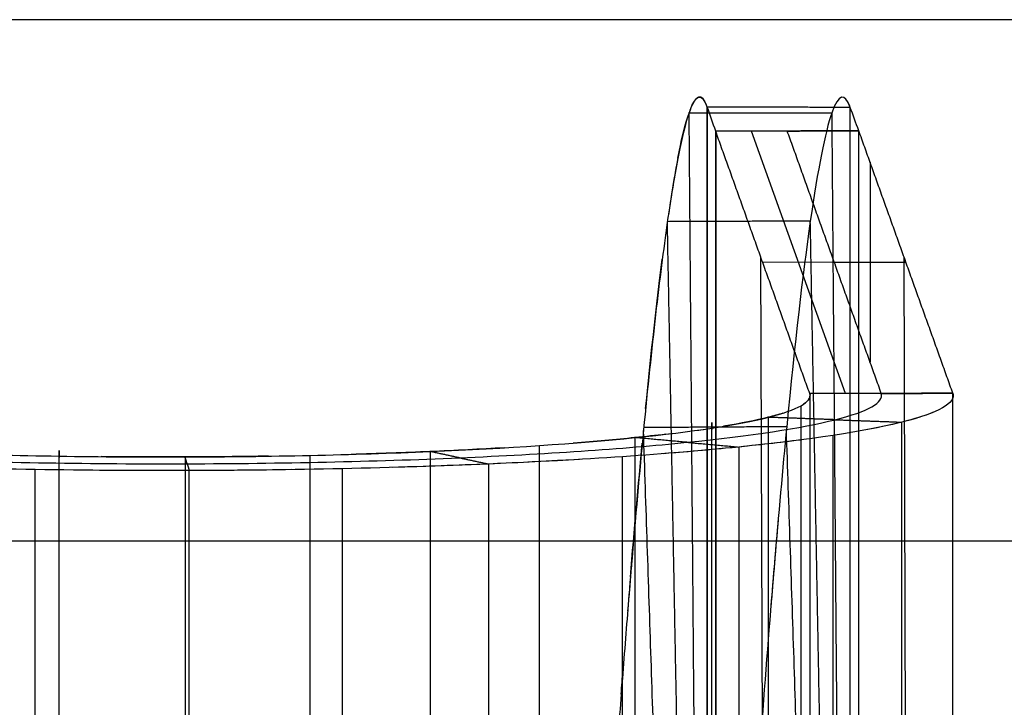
# Model space of a CAD drawing. Header units: millimetres. Extents: x -248 to 248, y -256 to 255.
# Tile 41 of 64: x -194 to -167, y 191 to 210. Entities that reach past the tile are written whole.
import ezdxf

# ---------------------------------------------------------------- set-up
doc = ezdxf.new("R2010")
doc.units = ezdxf.units.MM
doc.layers.add('Défaut', color=7, linetype='Continuous', true_color=0x000000)

msp = doc.modelspace()

# ---------------------------------------------------------------- linework, layer by layer
at = {"layer": 'Défaut'}
for p, q in [((-170.9553682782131, 199.4030778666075, 563.4660505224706), (-173.5822009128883, 206.7268951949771, 487.0260541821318)), ((-170.2699692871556, 205.8609188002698, 496.0644240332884), (-170.2699692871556, 200.2814990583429, 554.2978295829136)), ((-173.2192797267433, 173.0617464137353, 523.8460020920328), (-173.3174901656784, 203.1988079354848, 523.8493463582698)), ((-171.2695539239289, 203.0684201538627, 525.2102337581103), (-173.268381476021, 203.0618952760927, 525.2782975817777)), ((-171.2706001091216, 203.0713370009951, 525.1797901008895), (-169.2694305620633, 203.0713370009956, 525.1797901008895)), ((-169.2214483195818, 173.0743158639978, 523.7148125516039), (-169.3196587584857, 203.2113773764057, 523.7181568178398))]:
    msp.add_line(p, q, dxfattribs=at)
for points, degree in [([(-3.999999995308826, 209.8374714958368, 762.6912246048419), (-106.8871667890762, 209.8374971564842, 762.6912084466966), (-209.7743335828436, 209.8375228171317, 762.6911922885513)], 2), ([(-175.2992035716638, 207.3142879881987, 467.4893312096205), (-175.1333926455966, 207.7453983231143, 471.4853829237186), (-174.9794203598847, 207.7928616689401, 475.5235505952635), (-174.8401174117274, 207.4549627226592, 479.5303763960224)], 3), ([(-170.8250210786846, 207.3903503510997, 479.9320317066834), (-170.8542425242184, 207.4719021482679, 479.0816219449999), (-170.884134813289, 207.5360562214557, 478.2295700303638), (-170.9146706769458, 207.5828271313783, 477.3765854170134)], 3), ([(-175.6397729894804, 205.9749656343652, 459.7027112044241), (-175.5450350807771, 206.4636170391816, 461.7610378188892), (-175.4529879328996, 206.8486955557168, 463.8441315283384), (-175.3641105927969, 207.1278243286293, 465.9414970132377)], 3), ([(-171.3384444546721, 207.2335996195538, 466.4652927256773), (-173.3346840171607, 207.230568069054, 466.5970645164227), (-175.3309235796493, 207.2275365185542, 466.7288363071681)], 2), ([(-174.5817395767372, 206.7236360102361, 487.0600896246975), (-174.6596002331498, 206.9455813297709, 484.7895741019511), (-174.7393662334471, 207.1736585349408, 482.4628592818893), (-174.8172268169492, 207.3956036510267, 480.1923458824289)], 3), ([(-174.8172268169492, 207.3956036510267, 480.1923458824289), (-174.816274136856, 192.4612678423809, 478.7898610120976), (-174.8153214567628, 177.5269320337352, 477.3873761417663)], 2), ([(-170.8250209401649, 207.3903538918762, 479.9320320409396), (-172.821123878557, 207.3929787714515, 480.0621889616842), (-174.8172268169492, 207.3956036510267, 480.1923458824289)], 2), ([(-174.8153214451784, 177.5269320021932, 477.3873764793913), (-174.8162741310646, 192.4612678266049, 478.7898611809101), (-174.8172268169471, 207.3956036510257, 480.1923458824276)], 2), ([(-170.5840776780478, 206.7366778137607, 486.9239674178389), (-170.6643790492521, 206.9542753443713, 484.5939447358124), (-170.7447197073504, 207.1727528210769, 482.2620543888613), (-170.8250210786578, 207.3903503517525, 479.9320317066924)], 3), ([(-170.5840776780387, 206.7366779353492, 486.9239674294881), (-170.6644008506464, 206.9543345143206, 484.5933120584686), (-170.744697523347, 207.1726926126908, 482.2626981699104), (-170.8250209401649, 207.3903538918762, 479.9320320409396)], 3), ([(-170.8249819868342, 177.5275353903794, 477.0727835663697), (-170.8250014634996, 192.4589446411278, 478.5024078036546), (-170.8250209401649, 207.3903538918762, 479.9320320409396)], 2), ([(-170.58407767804, 206.7366778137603, 486.9239674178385), (-172.5829086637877, 206.7301570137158, 486.9920274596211), (-174.5817396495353, 206.7236362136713, 487.0600875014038)], 2), ([(-172.582908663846, 206.730157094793, 486.9920274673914), (-173.5823241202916, 206.7268965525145, 487.0260585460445), (-174.5817395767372, 206.7236360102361, 487.0600896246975)], 2), ([(-174.5817395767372, 206.7236360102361, 487.0600896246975), (-174.5817395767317, 191.7920128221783, 485.6294710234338), (-174.5817395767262, 176.8603896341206, 484.19885242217)], 2), ([(-171.9550237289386, 199.4001613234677, 563.4964958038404), (-173.2683816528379, 203.0618986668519, 525.2782927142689), (-174.5817395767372, 206.7236360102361, 487.0600896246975)], 2), ([(-172.582908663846, 206.730157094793, 486.9920274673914), (-171.5834931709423, 206.7334175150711, 486.9579974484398), (-170.5840776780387, 206.7366779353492, 486.9239674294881)], 2), ([(-169.9559526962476, 199.4059959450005, 563.4356127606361), (-171.2694306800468, 203.0680765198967, 525.2138201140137), (-172.582908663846, 206.730157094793, 486.9920274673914)], 2), ([(-170.5840777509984, 176.8734323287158, 484.0627281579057), (-170.5840777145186, 191.8050551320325, 485.4933477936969), (-170.5840776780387, 206.7366779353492, 486.9239674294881)], 2), ([(-167.9570299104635, 199.4122580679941, 563.370241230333), (-169.2705537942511, 203.0744680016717, 525.1471043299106), (-170.5840776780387, 206.7366779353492, 486.9239674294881)], 2), ([(-175.5358922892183, 206.4740498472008, 461.9937565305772), (-175.6528359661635, 205.9544795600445, 459.3753866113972), (-175.7743456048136, 205.2686090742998, 456.790272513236), (-175.89947778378, 204.4210794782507, 454.2591203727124)], 3), ([(-170.8249818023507, 177.5275350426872, 477.0727874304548), (-170.8249999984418, 191.514917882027, 478.4120232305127), (-170.8250185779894, 205.5023007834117, 479.7512583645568)], 2), ([(-171.938957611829, 204.2164905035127, 453.3437523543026), (-173.9352678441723, 204.2085764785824, 453.478158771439), (-175.9315780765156, 204.2006624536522, 453.6125651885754)], 2), ([(-176.5394190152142, 198.9874133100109, 442.3345472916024), (-176.3809636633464, 200.5865441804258, 445.051766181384), (-176.2251241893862, 201.9808608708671, 447.8896804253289), (-176.0736486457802, 203.1550857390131, 450.8161207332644)], 3), ([(-171.955017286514, 199.4001626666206, 563.4964957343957), (-171.923315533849, 199.3021575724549, 564.5203948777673), (-171.9820242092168, 199.2037283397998, 565.5487065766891), (-172.1280369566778, 199.1064456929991, 566.565023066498)], 3), ([(-171.9550237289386, 199.4001613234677, 563.4964958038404), (-171.9550240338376, 184.4685401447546, 562.0658773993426), (-171.9550243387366, 169.5369189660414, 560.6352589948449)], 2), ([(-169.9559526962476, 199.4059959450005, 563.4356127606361), (-170.9554882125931, 199.4030786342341, 563.4660542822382), (-171.9550237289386, 199.4001613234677, 563.4964958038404)], 2), ([(-167.9570299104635, 199.4122580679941, 563.370241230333), (-168.6233354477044, 199.4101567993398, 563.3921699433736), (-169.289642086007, 199.4080697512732, 563.4139604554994), (-169.9559526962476, 199.4059959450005, 563.4356127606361)], 3), ([(-167.9570298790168, 169.5490155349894, 560.5090043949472), (-167.9570298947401, 184.4806368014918, 561.9396228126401), (-167.9570299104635, 199.4122580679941, 563.370241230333)], 2), ([(-167.9569987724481, 169.5489296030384, 560.5099019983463), (-167.9569987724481, 184.480550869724, 561.940520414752), (-167.9569987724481, 199.4121721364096, 563.3711388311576)], 2), ([(-172.1958766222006, 169.2016155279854, 564.1382411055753), (-172.1958766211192, 184.1332370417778, 565.5688595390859), (-172.1958766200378, 199.0648585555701, 566.9994779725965)], 2), ([(-176.8429989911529, 198.1729258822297, 576.3169441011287), (-175.2292210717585, 198.3361553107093, 574.6119270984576), (-173.9521539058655, 198.5306372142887, 572.5803501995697), (-173.1176559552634, 198.7402873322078, 570.390217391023)], 3), ([(-169.3778991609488, 198.6049287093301, 571.8029796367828), (-170.4013543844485, 198.3480172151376, 574.4863773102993), (-171.9546369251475, 198.1114423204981, 576.9572863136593), (-173.9311643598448, 197.9113626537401, 579.0469264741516)], 3), ([(-173.1176559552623, 198.7402873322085, 570.3902173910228), (-173.1084218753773, 198.7426046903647, 570.3660088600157), (-173.099241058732, 198.7449240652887, 570.3417792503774), (-173.090113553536, 198.7472454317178, 570.3175288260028)], 3), ([(-173.1176559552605, 198.7402873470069, 570.3902173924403), (-173.1176559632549, 183.808665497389, 568.9595989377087), (-173.1176559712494, 168.8770436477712, 567.5289804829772)], 2), ([(-169.377899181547, 168.7416850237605, 568.9417427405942), (-169.3778991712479, 183.6733068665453, 570.3723611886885), (-169.3778991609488, 198.6049287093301, 571.8029796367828)], 2), ([(-175.7489960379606, 172.8110227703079, 457.0086032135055), (-176.174211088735, 185.5921650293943, 449.16101278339), (-176.5994261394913, 198.3733072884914, 441.3134223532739)], 2), ([(-172.599114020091, 198.4765187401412, 441.167497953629), (-174.5954199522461, 198.4647875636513, 441.3055369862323), (-176.5917258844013, 198.4530563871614, 441.4435760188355)], 2), ([(-171.7586575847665, 172.8110053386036, 456.6939358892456), (-172.1826951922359, 185.6043245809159, 448.8662480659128), (-172.6067380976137, 198.3976390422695, 441.0385527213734)], 2), ([(-182.5633185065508, 197.7845450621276, 580.3734347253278), (-180.417003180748, 197.8765132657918, 579.4130060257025), (-178.4561098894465, 198.009646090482, 578.0224867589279), (-176.8429989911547, 198.1729258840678, 576.3169441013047)], 3), ([(-182.5633185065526, 197.7845450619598, 580.3734347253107), (-180.4170031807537, 197.8765132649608, 579.413006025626), (-178.4561098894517, 198.0096460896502, 578.0224867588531), (-176.8429989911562, 198.1729258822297, 576.3169441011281)], 3), ([(-176.8429989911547, 198.1729258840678, 576.3169441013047), (-176.8429989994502, 183.2413040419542, 574.8863256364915), (-176.8429990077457, 168.3096821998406, 573.4557071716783)], 2), ([(-171.2971297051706, 168.3735908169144, 572.7863752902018), (-171.2971296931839, 183.3052126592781, 574.2169937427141), (-171.2971296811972, 198.2368345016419, 575.6476121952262)], 2), ([(-189.4077688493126, 197.6342805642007, 581.9420393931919), (-187.0555966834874, 197.6409911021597, 581.8723645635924), (-184.7092605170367, 197.6925039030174, 581.3346248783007), (-182.5633185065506, 197.7845450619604, 580.37343472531)], 3), ([(-182.5633185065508, 197.7845450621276, 580.3734347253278), (-182.5633185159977, 182.8529232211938, 578.9428162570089), (-182.5633185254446, 167.92130138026, 577.51219778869)], 2), ([(-173.9311643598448, 197.9113626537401, 579.0469264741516), (-175.9083588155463, 197.7113313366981, 581.1360407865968), (-178.2932455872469, 197.5493921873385, 582.8272168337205), (-180.9226439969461, 197.4366149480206, 584.0048437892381)], 3), ([(-179.5032071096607, 168.0887499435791, 575.7633702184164), (-179.5032070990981, 183.0203717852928, 577.1939886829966), (-179.5032070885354, 197.9519936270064, 578.624607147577)], 2), ([(-176.9649263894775, 194.2750001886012, 435.425922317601), (-176.8535855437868, 195.6151128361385, 437.1343571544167), (-176.7427229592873, 196.8668291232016, 438.9121359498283), (-176.6329358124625, 198.0230393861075, 440.7500230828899)], 3), ([(-173.9311643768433, 168.0481189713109, 576.1856895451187), (-173.9311643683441, 182.9797408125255, 577.6163080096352), (-173.9311643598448, 197.9113626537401, 579.0469264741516)], 2), ([(-196.3341632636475, 197.745014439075, 580.7838969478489), (-194.1342127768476, 197.6654457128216, 581.615574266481), (-191.7599431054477, 197.6274883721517, 582.0125611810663), (-189.4077688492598, 197.6342805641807, 581.9420393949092)], 3), ([(-196.3341632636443, 197.7450140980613, 580.7838969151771), (-194.1342142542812, 197.6654462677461, 581.6155737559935), (-191.7599462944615, 197.6274889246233, 582.0125606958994), (-189.4077688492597, 197.6342805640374, 581.9420393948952)], 3), ([(-189.4077688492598, 197.6342805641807, 581.9420393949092), (-189.4077688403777, 182.7026587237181, 580.5114209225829), (-189.4077688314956, 167.7710368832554, 579.0808024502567)], 2), ([(-185.9082073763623, 167.8141701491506, 578.6308183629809), (-185.9082073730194, 182.7457919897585, 580.0614368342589), (-185.9082073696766, 197.6774138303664, 581.4920553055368)], 2), ([(-177.182327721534, 167.7780255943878, 579.0064560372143), (-177.182327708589, 182.7096474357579, 580.437074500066), (-177.1823276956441, 197.641269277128, 581.8676929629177)], 2), ([(-189.2880567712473, 197.2529531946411, 585.9220216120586), (-192.1700957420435, 197.2447282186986, 586.0074922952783), (-195.0577632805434, 197.2909098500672, 585.5246669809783), (-197.7536096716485, 197.3883441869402, 584.5065248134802)], 3), ([(-193.5906554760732, 167.4177835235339, 582.766891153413), (-193.5906554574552, 182.3494053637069, 584.1975096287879), (-193.5906554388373, 197.2810272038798, 585.6281281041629)], 2), ([(-180.9226439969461, 197.4366149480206, 584.0048437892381), (-183.5524171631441, 197.3239085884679, 585.1817097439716), (-186.4060093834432, 197.261257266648, 585.8357041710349), (-189.2880567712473, 197.2529531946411, 585.9220216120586)], 3), ([(-189.2880567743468, 167.3897095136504, 583.060784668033), (-189.2880567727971, 182.3213313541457, 584.4914031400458), (-189.2880567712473, 197.2529531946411, 585.9220216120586)], 2), ([(-185.0107475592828, 167.4423902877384, 582.5111515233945), (-185.0107475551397, 182.374012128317, 583.94176999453), (-185.0107475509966, 197.3056339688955, 585.3723884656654)], 2), ([(-180.9226440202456, 167.5733712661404, 581.1436068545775), (-180.9226440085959, 182.5049931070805, 582.5742253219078), (-180.9226439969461, 197.4366149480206, 584.0048437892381)], 2), ([(-172.8367259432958, 195.8918930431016, 437.2661025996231), (-172.9056069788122, 195.1053080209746, 436.1697711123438), (-172.9747682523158, 194.2834494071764, 435.0987405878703), (-173.0440665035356, 193.4280208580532, 434.0552283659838)], 3), ([(-176.8333865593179, 195.8196353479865, 437.4801069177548), (-176.9027127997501, 195.02598960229, 436.3785176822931), (-176.9723167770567, 194.1966990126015, 435.3026401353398), (-177.0420536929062, 193.3334906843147, 434.2547106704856)], 3), ([(-3.999999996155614, 195.2852936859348, 736.8698378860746), (-111.2262624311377, 195.2852936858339, 736.8698378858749), (-218.4525248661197, 195.2852936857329, 736.8698378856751)], 2), ([(-177.2236642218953, 191.0126725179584, 431.5932482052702), (-177.2064660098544, 191.2393433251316, 431.8388879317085), (-177.1892681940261, 191.4640496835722, 432.0863399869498), (-177.1720729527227, 191.6867656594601, 432.3355706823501)], 3)]:
    msp.add_open_spline(points, degree=degree, dxfattribs=at)
for points, degree, knots in [([(-174.8172268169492, 207.3956036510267, 480.1923458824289), (-174.8946920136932, 207.6096134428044, 477.9399529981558), (-174.9768150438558, 207.7015883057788, 475.677318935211), (-175.1495134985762, 207.6421803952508, 471.1537553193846), (-175.2395244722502, 207.4912551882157, 468.9073667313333), (-175.4264451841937, 206.9519591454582, 464.4520111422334), (-175.5233992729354, 206.56367084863, 462.241823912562), (-175.7243228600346, 205.5487232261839, 457.8565911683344), (-175.8285217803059, 204.9199778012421, 455.6773981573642), (-176.0416758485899, 203.4322724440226, 451.4065806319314), (-176.1507322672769, 202.5731810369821, 449.3123918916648), (-176.3726495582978, 200.6346953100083, 445.2275193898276), (-176.484867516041, 199.5610851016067, 443.2485166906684), (-176.7112160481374, 197.2142451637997, 439.4250881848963), (-176.8254379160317, 195.9401832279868, 437.5789916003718), (-176.998345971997, 193.8776651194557, 434.9085745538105), (-177.0563258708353, 193.1638243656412, 434.0337525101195), (-177.172471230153, 191.6890426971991, 432.3228938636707), (-177.230343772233, 190.9318868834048, 431.4911117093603), (-177.4033720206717, 188.6021771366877, 429.0654473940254), (-177.5179397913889, 186.9716184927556, 427.5409630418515), (-177.7455437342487, 183.5592461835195, 424.6729585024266), (-177.8585799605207, 181.7774309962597, 423.3294401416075), (-178.0269594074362, 178.9887220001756, 421.4529305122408), (-178.0828896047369, 178.0397787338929, 420.8506062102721), (-178.194350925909, 176.1024844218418, 419.6931057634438), (-178.2497379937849, 175.1164942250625, 419.1395582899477), (-178.4133600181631, 172.1343440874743, 417.5686763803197), (-178.5196632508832, 170.1037803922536, 416.6344860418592), (-178.7268069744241, 165.9591711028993, 414.9883854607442), (-178.8276479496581, 163.8451298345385, 414.276463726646), (-178.9747949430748, 160.6111803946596, 413.3760264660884), (-179.0231562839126, 159.5226868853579, 413.1038657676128), (-179.1184765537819, 157.32426570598, 412.6166152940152), (-179.1655333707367, 156.211869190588, 412.4012211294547), (-179.303228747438, 152.8737145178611, 411.8480627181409), (-179.3907428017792, 150.6396566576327, 411.6008417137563), (-179.5573572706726, 146.1546043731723, 411.3451843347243), (-179.6364579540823, 143.9036105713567, 411.3367391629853), (-179.7112311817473, 141.6439055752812, 411.4511110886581)], 3, [0, 0, 0, 0, 6.752850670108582, 6.752850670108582, 13.50570134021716, 13.50570134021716, 20.25855201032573, 20.25855201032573, 27.01140268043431, 27.01140268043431, 33.76425335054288, 33.76425335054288, 40.51710402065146, 40.51710402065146, 47.26995469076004, 47.26995469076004, 50.64638002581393, 50.64638002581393, 54.02280536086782, 54.02280536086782, 60.77565603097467, 60.77565603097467, 67.52850670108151, 67.52850670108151, 70.90493203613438, 70.90493203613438, 74.28135737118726, 74.28135737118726, 81.03420804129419, 81.03420804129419, 87.78705871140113, 87.78705871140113, 91.16348404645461, 91.16348404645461, 94.53990938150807, 94.53990938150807, 101.292760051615, 101.292760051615, 108.045610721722, 108.045610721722, 108.045610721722, 108.045610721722]), ([(-170.8250209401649, 207.3903538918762, 479.9320320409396), (-170.9788899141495, 207.8197651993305, 475.4541076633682), (-171.1513542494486, 207.7668159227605, 470.930762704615), (-171.5255348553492, 206.7003833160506, 461.9998227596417), (-171.7272329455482, 205.6871638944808, 457.5924649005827), (-172.1506824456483, 202.7458171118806, 449.0950398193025), (-172.3724249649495, 200.8177614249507, 445.0051418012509), (-172.8258032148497, 196.1352760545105, 437.3298541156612), (-173.0574097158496, 193.3810438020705, 433.7450561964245), (-173.5199796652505, 187.1711937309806, 427.2433327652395), (-173.7508565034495, 183.7167990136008, 424.3275685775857), (-174.2014044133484, 176.264263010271, 419.2976811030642), (-174.4210212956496, 172.2671112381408, 417.1840763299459), (-174.8389176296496, 163.9130322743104, 413.8564140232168), (-175.0371809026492, 159.5564309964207, 412.6424830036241), (-175.4033083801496, 150.6832181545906, 411.1690499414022), (-175.5711508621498, 146.1668919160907, 410.9098590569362), (-175.7199100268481, 141.6737317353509, 411.135117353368)], 3, [-108.2326839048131, -108.2326839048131, -108.2326839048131, -108.2326839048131, -94.70359841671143, -94.70359841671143, -81.17451292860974, -81.17451292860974, -67.64542744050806, -67.64542744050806, -54.11634195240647, -54.11634195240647, -40.58725646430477, -40.58725646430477, -27.05817097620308, -27.05817097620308, -13.5290854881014, -13.5290854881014, 0, 0, 0, 0]), ([(-175.080905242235, 177.4534585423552, 470.4134376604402), (-175.0809055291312, 177.4534936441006, 470.4134335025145), (-175.0809058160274, 177.4535287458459, 470.4134293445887), (-175.2026570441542, 192.3497872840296, 468.6489148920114), (-175.3244082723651, 207.2460458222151, 466.884400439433)], 2, [-7.075194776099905e-05, -7.075194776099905e-05, -7.075194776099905e-05, 0, 0, 30.02526783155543, 30.02526783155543, 30.02526783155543]), ([(-171.0905665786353, 177.4534413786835, 470.0987662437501), (-171.0905669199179, 177.4534835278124, 470.0987613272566), (-171.0905672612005, 177.4535256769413, 470.0987564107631), (-171.2112076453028, 192.3528703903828, 468.3608194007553), (-171.3318491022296, 207.25221487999, 466.6228805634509)], 2, [-8.493925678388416e-05, -8.493925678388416e-05, -8.493925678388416e-05, 0, 0, 30.02527689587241, 30.02527689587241, 30.02527689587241]), ([(-174.5817396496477, 176.860389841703, 484.1988502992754), (-174.5817396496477, 176.8603902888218, 484.1988503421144), (-174.5817396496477, 176.8603907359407, 484.1988503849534), (-174.5817396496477, 191.7920134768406, 485.6294689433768), (-174.5817396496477, 206.7236362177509, 487.0600875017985)], 2, [-8.990897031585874e-07, -8.990897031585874e-07, -8.990897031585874e-07, 0, 0, 30.02527816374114, 30.02527816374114, 30.02527816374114]), ([(-175.3989649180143, 175.8622043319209, 463.4574089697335), (-175.3989653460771, 175.8622271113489, 463.4574010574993), (-175.39896577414, 175.862249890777, 463.4573931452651), (-175.6652334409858, 190.0317238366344, 458.5357509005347), (-175.9315011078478, 204.2011977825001, 453.6141086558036)], 2, [-4.826983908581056e-05, -4.826983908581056e-05, -4.826983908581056e-05, 0, 0, 30.02525895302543, 30.02525895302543, 30.02525895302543]), ([(-171.4086243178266, 175.8622012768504, 463.1427807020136), (-171.4086248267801, 175.8622284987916, 463.1427712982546), (-171.4086253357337, 175.8622557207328, 463.1427618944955), (-171.6736988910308, 190.0400072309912, 458.2450891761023), (-171.9387752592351, 204.2177571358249, 453.3474119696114)], 2, [-5.764992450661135e-05, -5.764992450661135e-05, -5.764992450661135e-05, 0, 0, 30.02527627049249, 30.02527627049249, 30.02527627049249]), ([(-209.9370645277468, 199.2912781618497, 564.6273783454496), (-209.8604238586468, 199.0418965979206, 567.2325087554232), (-209.2608204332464, 198.7941467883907, 569.8206798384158), (-207.1132996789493, 198.3390945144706, 574.5746532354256), (-205.565312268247, 198.1320603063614, 576.737653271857), (-201.7533333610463, 197.7899902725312, 580.3116541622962), (-199.4917849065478, 197.6551797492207, 581.720301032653), (-194.5959880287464, 197.4781785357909, 583.5701206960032), (-191.9650194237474, 197.4361090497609, 584.0100268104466), (-186.7308014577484, 197.4511247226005, 583.854034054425), (-184.1308381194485, 197.5082067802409, 583.2581670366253), (-179.3551243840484, 197.7129532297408, 581.1201114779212), (-177.1822343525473, 197.8604892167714, 579.5792638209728), (-173.5919289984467, 198.2237993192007, 575.7846067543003), (-172.1767541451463, 198.4393277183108, 573.533363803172), (-170.3188009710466, 198.9058883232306, 568.6598332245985), (-169.8758796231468, 199.1566012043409, 566.0408813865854), (-169.9559526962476, 199.4059959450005, 563.4356127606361)], 3, [0, 0, 0, 0, 7.904442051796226, 7.904442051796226, 15.80888410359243, 15.80888410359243, 23.71332615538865, 23.71332615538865, 31.61776820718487, 31.61776820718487, 39.52221025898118, 39.52221025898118, 47.4266523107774, 47.4266523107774, 55.33109436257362, 55.33109436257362, 63.23553641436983, 63.23553641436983, 63.23553641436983, 63.23553641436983]), ([(-173.1176559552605, 198.7402873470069, 570.3902173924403), (-172.6984321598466, 198.8456085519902, 569.2899680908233), (-172.392294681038, 198.9536440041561, 568.1613431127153), (-172.0989944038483, 199.1197148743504, 566.4264009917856), (-172.0293244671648, 199.1757445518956, 565.8410535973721), (-171.948433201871, 199.2877361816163, 564.6710549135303), (-171.9368357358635, 199.3438754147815, 564.0845515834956), (-171.9550237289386, 199.4001613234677, 563.4964958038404)], 3, [-7.074462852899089, -7.074462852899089, -7.074462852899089, -7.074462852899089, -3.537231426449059, -3.537231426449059, -1.76861571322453, -1.76861571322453, 0, 0, 0, 0]), ([(-169.9559526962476, 199.4059959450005, 563.4356127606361), (-168.9564206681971, 199.4089116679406, 563.4051712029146), (-167.9568886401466, 199.4118273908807, 563.3747296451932), (-167.9568885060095, 199.411827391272, 563.3747296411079), (-167.9568883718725, 199.4118273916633, 563.3747296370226)], 2, [-2.074312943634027e-13, -2.074312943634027e-13, -2.074312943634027e-13, 1, 1, 1.000000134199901, 1.000000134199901, 1.000000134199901]), ([(-167.9570299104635, 199.4122580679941, 563.370241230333), (-167.9570171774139, 199.4122292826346, 563.3705403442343), (-167.9570079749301, 199.4122006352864, 563.3708395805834), (-167.9569987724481, 199.4121719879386, 563.3711388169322), (-167.8686884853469, 199.1372618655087, 566.2427170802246), (-168.3550605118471, 198.8619106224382, 569.1188249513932), (-169.3778991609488, 198.6049287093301, 571.8029796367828)], 3, [-8.700779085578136, -8.700779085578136, -8.700779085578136, -8.700779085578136, -8.699876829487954, -8.699876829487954, -8.699876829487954, 0, 0, 0, 0]), ([(-167.9569321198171, 199.41196364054, 563.3733064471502), (-167.9569176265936, 199.4119182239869, 563.3737808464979), (-167.9569031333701, 199.4118728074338, 563.3742552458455), (-167.9568886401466, 199.4118273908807, 563.3747296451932), (-167.9276320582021, 199.3201477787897, 564.3323705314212), (-167.9622348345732, 199.2284213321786, 565.2904919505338), (-168.0593305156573, 199.1373443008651, 566.241820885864)], 3, [-62.83153541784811, -62.83153541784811, -62.83153541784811, -62.83153541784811, -62.8302374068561, -62.8302374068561, -62.8302374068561, -60.21002217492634, -60.21002217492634, -60.21002217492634, -60.21002217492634]), ([(-176.8429989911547, 198.1729258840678, 576.3169441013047), (-176.0325529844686, 198.2549595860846, 575.4600592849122), (-175.3159087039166, 198.3436408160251, 574.5337093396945), (-174.3779115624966, 198.4864115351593, 573.0423100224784), (-174.088473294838, 198.5356453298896, 572.5280018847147), (-173.5636861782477, 198.636176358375, 571.4778178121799), (-173.3272818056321, 198.6876232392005, 570.940378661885), (-173.1176559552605, 198.7402873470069, 570.3902173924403)], 3, [-7.075452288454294, -7.075452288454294, -7.075452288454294, -7.075452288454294, -3.537726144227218, -3.537726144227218, -1.76886307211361, -1.76886307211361, 0, 0, 0, 0]), ([(-174.6880975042, 168.575955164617, 570.6742622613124), (-174.6880974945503, 183.5075770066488, 572.1048807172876), (-174.6880974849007, 198.4391988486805, 573.5354991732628), (-174.6880974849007, 198.4391988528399, 573.5354991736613), (-174.6880974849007, 198.4391988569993, 573.5354991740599)], 2, [2.846611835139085e-13, 2.846611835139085e-13, 2.846611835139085e-13, 30.0000000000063, 30.0000000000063, 30.00000000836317, 30.00000000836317, 30.00000000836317]), ([(-172.7087598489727, 198.8550839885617, 569.1909735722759), (-172.8306962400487, 198.8163577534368, 569.5955368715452), (-172.9669657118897, 198.7780583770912, 569.9956381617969), (-173.4601747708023, 198.6542100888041, 571.2894326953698), (-173.8775046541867, 198.5706896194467, 572.161921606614), (-174.3620406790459, 198.4908399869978, 572.9960474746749)], 3, [-56.39097579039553, -56.39097579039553, -56.39097579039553, -56.39097579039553, -54.9764577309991, -54.9764577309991, -51.75188947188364, -51.75188947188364, -51.75188947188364, -51.75188947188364]), ([(-171.2477775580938, 198.6726080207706, 571.0965985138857), (-172.1825645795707, 198.7064517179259, 570.7433657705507), (-173.1173516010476, 198.7402954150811, 570.3901330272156), (-173.1174705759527, 198.7402997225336, 570.390088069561), (-173.1175895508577, 198.740304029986, 570.3900431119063)], 2, [-8.41255884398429e-13, -8.41255884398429e-13, -8.41255884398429e-13, 1, 1, 1.000127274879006, 1.000127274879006, 1.000127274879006]), ([(-171.2477775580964, 198.6726080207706, 571.096598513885), (-170.3129906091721, 198.6387634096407, 571.4498311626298), (-169.3782036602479, 198.6049187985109, 571.8030638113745), (-169.3780846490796, 198.6049144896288, 571.8031087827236), (-169.3779656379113, 198.6049101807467, 571.8031537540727)], 2, [-1.896278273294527e-13, -1.896278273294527e-13, -1.896278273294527e-13, 1, 1, 1.000127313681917, 1.000127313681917, 1.000127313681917]), ([(-168.5268633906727, 198.8707573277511, 569.0263806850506), (-168.7484504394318, 198.7805352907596, 569.9687602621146), (-169.0327030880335, 198.6916816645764, 570.8968365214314), (-169.7133046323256, 198.5207675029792, 572.6820135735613), (-170.1053218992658, 198.4387933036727, 573.538214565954), (-170.5504957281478, 198.3595678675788, 574.3656956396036)], 3, [-57.62901247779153, -57.62901247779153, -57.62901247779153, -57.62901247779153, -54.9764577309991, -54.9764577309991, -52.40374513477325, -52.40374513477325, -52.40374513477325, -52.40374513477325]), ([(-175.9771512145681, 198.2672516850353, 575.331649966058), (-176.2535721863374, 198.2347918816, 575.6707173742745), (-176.5423415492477, 198.2033105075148, 575.9995606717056), (-177.378803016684, 198.1186729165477, 576.8836445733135), (-177.9531591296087, 198.0677612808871, 577.4154296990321), (-178.5599097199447, 198.0205783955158, 577.9082531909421)], 3, [-48.58508953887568, -48.58508953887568, -48.58508953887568, -48.58508953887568, -47.1226780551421, -47.1226780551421, -44.51351419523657, -44.51351419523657, -44.51351419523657, -44.51351419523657]), ([(-175.3870816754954, 198.0421442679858, 577.6819352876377), (-176.114929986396, 198.1075274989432, 576.9995187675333), (-176.8427782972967, 198.1729107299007, 576.3171022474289), (-176.8428764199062, 198.1729195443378, 576.3170102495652), (-176.8429745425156, 198.1729283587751, 576.3169182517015)], 2, [-7.880397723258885e-13, -7.880397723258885e-13, -7.880397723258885e-13, 1, 1, 1.000134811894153, 1.000134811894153, 1.000134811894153]), ([(-172.1191698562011, 198.1204315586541, 576.863354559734), (-172.6747245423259, 198.0471663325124, 577.6285618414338), (-173.280071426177, 197.9772872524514, 578.3583915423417), (-174.5881429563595, 197.8449137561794, 579.7408988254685), (-175.289952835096, 197.7826569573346, 580.391095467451), (-176.0308146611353, 197.7250129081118, 580.9931040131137)], 3, [-49.71029174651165, -49.71029174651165, -49.71029174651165, -49.71029174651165, -47.1226780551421, -47.1226780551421, -44.51343482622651, -44.51343482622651, -44.51343482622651, -44.51343482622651]), ([(-192.9280494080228, 167.7940188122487, 578.8400559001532), (-192.9280493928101, 182.7256406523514, 580.270674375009), (-192.9280493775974, 197.6572624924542, 581.7012928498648), (-192.9280493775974, 197.6572625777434, 581.7012928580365), (-192.9280493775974, 197.6572626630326, 581.7012928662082)], 2, [2.387908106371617e-10, 2.387908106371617e-10, 2.387908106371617e-10, 30.0000000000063, 30.0000000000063, 30.00000017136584, 30.00000017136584, 30.00000017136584]), ([(-189.4077688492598, 197.6342805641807, 581.9420393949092), (-189.4077672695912, 197.6342805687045, 581.942039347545), (-189.407765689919, 197.6342805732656, 581.9420393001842), (-189.4077641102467, 197.6342805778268, 581.9420392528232), (-187.055593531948, 197.6409911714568, 581.8723638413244), (-184.7092590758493, 197.6925039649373, 581.3346242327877), (-182.5633185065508, 197.7845450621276, 580.3734347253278)], 3, [0, 0, 0, 0, 4.741162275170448e-06, 4.741162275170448e-06, 4.741162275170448e-06, 7.114105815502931, 7.114105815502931, 7.114105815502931, 7.114105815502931]), ([(-180.4908523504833, 197.8894714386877, 579.2776151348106), (-181.1571968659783, 197.8502156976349, 579.6876100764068), (-181.8499591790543, 197.8150980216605, 580.0543685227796), (-183.2765325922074, 197.7539405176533, 580.6930393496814), (-184.0119667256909, 197.7278335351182, 580.9656525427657), (-184.76237497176, 197.7063569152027, 581.189887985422)], 3, [-41.87895286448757, -41.87895286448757, -41.87895286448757, -41.87895286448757, -39.2688983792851, -39.2688983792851, -36.6584809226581, -36.6584809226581, -36.6584809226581, -36.6584809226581]), ([(-181.7429812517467, 197.6105800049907, 582.1891392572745), (-182.1530887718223, 197.6975507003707, 581.2814104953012), (-182.5631962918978, 197.7845213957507, 580.3736817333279), (-182.5632529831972, 197.7845334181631, 580.3735562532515), (-182.5633096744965, 197.7845454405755, 580.3734307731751)], 2, [-7.348236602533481e-13, -7.348236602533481e-13, -7.348236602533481e-13, 1, 1, 1.000138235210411, 1.000138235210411, 1.000138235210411]), ([(-175.387081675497, 198.042144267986, 577.6819352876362), (-174.6592333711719, 197.9767601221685, 578.3643517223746), (-173.9313850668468, 197.9113759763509, 579.0467681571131), (-173.9312869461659, 197.9113671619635, 579.0468601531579), (-173.9311888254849, 197.9113583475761, 579.0469521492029)], 2, [-1.718243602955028e-13, -1.718243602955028e-13, -1.718243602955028e-13, 1, 1, 1.000134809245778, 1.000134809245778, 1.000134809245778]), ([(-187.071349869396, 197.6556645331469, 581.7190635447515), (-187.8447400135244, 197.6436870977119, 581.844053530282), (-188.6259197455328, 197.6364981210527, 581.9190154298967), (-190.1892319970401, 197.6320111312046, 581.9656048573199), (-190.9731205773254, 197.6347026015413, 581.9373422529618), (-191.7522452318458, 197.6422137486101, 581.858727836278)], 3, [-34.0256134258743, -34.0256134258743, -34.0256134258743, -34.0256134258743, -31.415118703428, -31.415118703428, -28.80588501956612, -28.80588501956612, -28.80588501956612, -28.80588501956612]), ([(-189.3479104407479, 197.4436168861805, 583.9320304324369), (-189.3778375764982, 197.5389354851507, 582.9371731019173), (-189.4077647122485, 197.6342540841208, 581.9423157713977), (-189.4077688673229, 197.6342673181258, 581.9421776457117), (-189.4077730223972, 197.6342805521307, 581.9420395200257)], 2, [-6.816075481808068e-13, -6.816075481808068e-13, -6.816075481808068e-13, 1, 1, 1.000138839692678, 1.000138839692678, 1.000138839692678]), ([(-178.3881680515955, 197.564933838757, 582.6648530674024), (-179.2020219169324, 197.5170051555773, 583.1653690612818), (-180.0488898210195, 197.4741035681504, 583.6133695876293), (-181.7967802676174, 197.3991640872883, 584.3958853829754), (-182.6955619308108, 197.3672247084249, 584.7293723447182), (-183.6119169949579, 197.3409767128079, 585.003407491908)], 3, [-41.87894021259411, -41.87894021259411, -41.87894021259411, -41.87894021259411, -39.2688983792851, -39.2688983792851, -36.65844537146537, -36.65844537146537, -36.65844537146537, -36.65844537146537]), ([(-181.7429812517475, 197.6105800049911, 582.189139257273), (-181.3328737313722, 197.5236083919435, 583.0968679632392), (-180.922766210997, 197.4366367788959, 584.0045966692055), (-180.9227095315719, 197.4366247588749, 584.0047221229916), (-180.9226528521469, 197.4366127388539, 584.0048475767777)], 2, [-1.540208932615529e-13, -1.540208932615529e-13, -1.540208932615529e-13, 1, 1, 1.000138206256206, 1.000138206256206, 1.000138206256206]), ([(-186.4307989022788, 197.2790879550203, 585.6494416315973), (-187.3752983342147, 197.2644808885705, 585.8018775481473), (-188.3301155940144, 197.2557248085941, 585.8931955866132), (-190.246826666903, 197.2502283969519, 585.9503203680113), (-191.2062371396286, 197.2535050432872, 585.9159498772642), (-192.1590007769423, 197.2626911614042, 585.8198530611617)], 3, [-34.02561130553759, -34.02561130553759, -34.02561130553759, -34.02561130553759, -31.415118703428, -31.415118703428, -28.80236436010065, -28.80236436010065, -28.80236436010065, -28.80236436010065]), ([(-189.3479104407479, 197.4436168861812, 583.9320304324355), (-189.3179832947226, 197.3482973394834, 584.9268880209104), (-189.2880561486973, 197.2529777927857, 585.9217456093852), (-189.2880520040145, 197.2529645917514, 585.9218833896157), (-189.2880478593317, 197.2529513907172, 585.9220211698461)], 2, [-1.362174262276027e-13, -1.362174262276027e-13, -1.362174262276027e-13, 1, 1, 1.000138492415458, 1.000138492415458, 1.000138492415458])]:
    msp.add_open_spline(points, degree=degree, knots=knots, dxfattribs=at)

doc.saveas('drawing.dxf')
